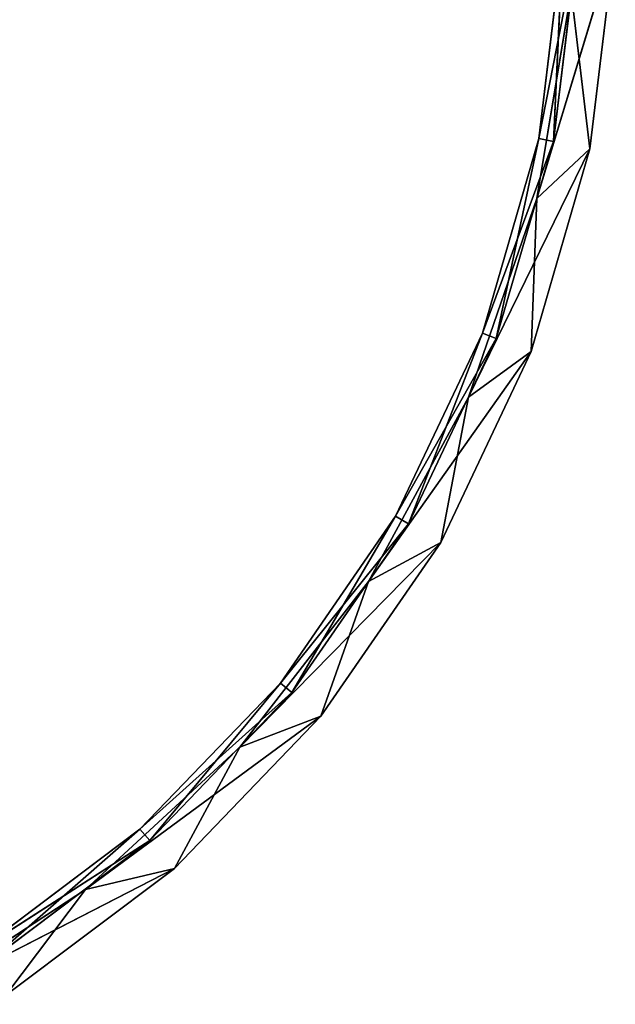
# Model space of a CAD drawing. Extents: x 0.2 to 45.2, y -45.2 to 0.
# Tile 43 of 106: x 35 to 45.2, y -41.9 to -25. Entities that reach past the tile are written whole.
import ezdxf

# ---------------------------------------------------------------- set-up
doc = ezdxf.new("R2010")
doc.units = 0
doc.header["$LTSCALE"] = 2.54
doc.layers.get('0').update_dxf_attribs({"color": 13, "linetype": 'CONTINUOUS'})

# ---------------------------------------------------------------- blocks, each defined once
blk = doc.blocks.new('CIRCOLO-LED-10813-10863_ST')
at = {"color": 0}
for p, q in [((36.135, 2.5, 39.928), (33.121, 2.5, 41.898)), ((36.135, 1, 39.928), (33.121, 2.5, 41.898)), ((36.135, 2.5, 39.928), (33.121, 2.5, 41.898)), ((36.135, 1, 39.928), (33.121, 2.5, 41.898)), ((37.071, 2.5, 38.896), (34.292, 2.5, 40.985)), ((37.071, 1, 38.896), (34.292, 2.5, 40.985)), ((37.071, 2.5, 38.896), (34.292, 2.5, 40.985)), ((37.071, 1, 38.896), (34.292, 2.5, 40.985)), ((34.429, 2.5, 41.202), (37.071, 2.5, 38.896)), ((34.429, 2.5, 41.202), (37.071, 2.5, 38.896)), ((34.429, 2.5, 41.202), (37.242, 2.5, 39.088)), ((34.429, 2.5, 41.202), (37.242, 2.5, 39.088)), ((34.429, 2.5, 41.202), (37.242, 1, 39.088)), ((34.429, 2.5, 41.202), (37.242, 1, 39.088)), ((34.771, 2.5, 41.742), (36.135, 2.5, 39.928)), ((34.771, 2.5, 41.742), (36.135, 2.5, 39.928)), ((34.771, 2.5, 41.742), (37.665, 2.5, 39.566)), ((34.771, 2.5, 41.742), (37.665, 2.5, 39.566)), ((34.771, 2.5, 41.742), (37.665, 1, 39.566)), ((34.771, 2.5, 41.742), (37.665, 1, 39.566)), ((37.665, 2.5, 39.566), (36.135, 2.5, 39.928)), ((37.665, 2.5, 39.566), (36.135, 2.5, 39.928)), ((38.784, 2.5, 37.49), (36.135, 2.5, 39.928)), ((38.784, 1, 37.49), (36.135, 2.5, 39.928)), ((38.784, 2.5, 37.49), (36.135, 2.5, 39.928)), ((38.784, 1, 37.49), (36.135, 2.5, 39.928)), ((36.135, 1, 39.928), (36.135, 2.5, 39.928)), ((36.135, 1, 39.928), (36.135, 2.5, 39.928)), ((37.242, 2.5, 39.088), (37.071, 2.5, 38.896)), ((37.242, 2.5, 39.088), (37.071, 2.5, 38.896)), ((39.48, 2.5, 36.389), (37.071, 2.5, 38.896)), ((39.48, 1, 36.389), (37.071, 2.5, 38.896)), ((39.48, 2.5, 36.389), (37.071, 2.5, 38.896)), ((39.48, 1, 36.389), (37.071, 2.5, 38.896)), ((37.071, 1, 38.896), (37.071, 2.5, 38.896)), ((37.071, 1, 38.896), (37.071, 2.5, 38.896)), ((37.242, 2.5, 39.088), (39.48, 2.5, 36.389)), ((37.242, 2.5, 39.088), (39.48, 2.5, 36.389)), ((37.242, 2.5, 39.088), (39.679, 2.5, 36.551)), ((37.242, 2.5, 39.088), (39.679, 2.5, 36.551)), ((37.242, 2.5, 39.088), (39.679, 1, 36.551)), ((37.242, 2.5, 39.088), (39.679, 1, 36.551)), ((37.242, 2.5, 39.088), (37.242, 1, 39.088)), ((37.242, 2.5, 39.088), (37.242, 1, 39.088)), ((37.665, 2.5, 39.566), (38.784, 2.5, 37.49)), ((37.665, 2.5, 39.566), (38.784, 2.5, 37.49)), ((37.665, 2.5, 39.566), (40.174, 2.5, 36.955)), ((37.665, 2.5, 39.566), (40.174, 2.5, 36.955)), ((37.665, 2.5, 39.566), (40.174, 1, 36.955)), ((37.665, 2.5, 39.566), (40.174, 1, 36.955)), ((37.665, 2.5, 39.566), (37.665, 1, 39.566)), ((37.665, 2.5, 39.566), (37.665, 1, 39.566)), ((40.174, 2.5, 36.955), (38.784, 2.5, 37.49)), ((40.174, 2.5, 36.955), (38.784, 2.5, 37.49)), ((40.995, 2.5, 34.648), (38.784, 2.5, 37.49)), ((40.995, 1, 34.648), (38.784, 2.5, 37.49)), ((40.995, 2.5, 34.648), (38.784, 2.5, 37.49)), ((40.995, 1, 34.648), (38.784, 2.5, 37.49)), ((38.784, 1, 37.49), (38.784, 2.5, 37.49)), ((38.784, 1, 37.49), (38.784, 2.5, 37.49)), ((39.679, 2.5, 36.551), (39.48, 2.5, 36.389)), ((39.679, 2.5, 36.551), (39.48, 2.5, 36.389)), ((41.455, 2.5, 33.527), (39.48, 2.5, 36.389)), ((41.455, 1, 33.527), (39.48, 2.5, 36.389)), ((41.455, 2.5, 33.527), (39.48, 2.5, 36.389)), ((41.455, 1, 33.527), (39.48, 2.5, 36.389)), ((39.48, 1, 36.389), (39.48, 2.5, 36.389)), ((39.48, 1, 36.389), (39.48, 2.5, 36.389)), ((39.679, 2.5, 36.551), (41.455, 2.5, 33.527)), ((39.679, 2.5, 36.551), (41.455, 2.5, 33.527)), ((39.679, 2.5, 36.551), (41.677, 2.5, 33.655)), ((39.679, 2.5, 36.551), (41.677, 2.5, 33.655)), ((39.679, 2.5, 36.551), (41.677, 1, 33.655)), ((39.679, 2.5, 36.551), (41.677, 1, 33.655)), ((39.679, 2.5, 36.551), (39.679, 1, 36.551)), ((39.679, 2.5, 36.551), (39.679, 1, 36.551)), ((40.174, 2.5, 36.955), (40.995, 2.5, 34.648)), ((40.174, 2.5, 36.955), (40.995, 2.5, 34.648)), ((40.174, 2.5, 36.955), (42.231, 2.5, 33.975)), ((40.174, 2.5, 36.955), (42.231, 2.5, 33.975)), ((40.174, 2.5, 36.955), (42.231, 1, 33.975)), ((40.174, 2.5, 36.955), (42.231, 1, 33.975)), ((40.174, 2.5, 36.955), (40.174, 1, 36.955)), ((40.174, 2.5, 36.955), (40.174, 1, 36.955)), ((42.231, 2.5, 33.975), (40.995, 2.5, 34.648)), ((42.231, 2.5, 33.975), (40.995, 2.5, 34.648)), ((42.709, 2.5, 31.482), (40.995, 2.5, 34.648)), ((42.709, 1, 31.482), (40.995, 2.5, 34.648)), ((42.709, 2.5, 31.482), (40.995, 2.5, 34.648)), ((42.709, 1, 31.482), (40.995, 2.5, 34.648)), ((40.995, 1, 34.648), (40.995, 2.5, 34.648)), ((40.995, 1, 34.648), (40.995, 2.5, 34.648)), ((41.455, 2.5, 33.527), (41.677, 2.5, 33.655)), ((42.946, 2.5, 30.386), (41.455, 2.5, 33.527)), ((41.455, 2.5, 33.527), (41.677, 2.5, 33.655)), ((42.946, 1, 30.386), (41.455, 2.5, 33.527)), ((42.946, 2.5, 30.386), (41.455, 2.5, 33.527)), ((42.946, 1, 30.386), (41.455, 2.5, 33.527)), ((41.455, 1, 33.527), (41.455, 2.5, 33.527)), ((41.455, 1, 33.527), (41.455, 2.5, 33.527)), ((41.677, 2.5, 33.655), (42.946, 2.5, 30.386)), ((41.677, 2.5, 33.655), (42.946, 2.5, 30.386)), ((41.677, 2.5, 33.655), (43.185, 2.5, 30.477)), ((41.677, 2.5, 33.655), (43.185, 2.5, 30.477)), ((41.677, 2.5, 33.655), (43.185, 1, 30.477)), ((41.677, 2.5, 33.655), (43.185, 1, 30.477)), ((41.677, 2.5, 33.655), (41.677, 1, 33.655)), ((41.677, 2.5, 33.655), (41.677, 1, 33.655)), ((42.231, 2.5, 33.975), (42.709, 2.5, 31.482)), ((42.231, 2.5, 33.975), (42.709, 2.5, 31.482)), ((42.231, 2.5, 33.975), (43.783, 2.5, 30.704)), ((42.231, 2.5, 33.975), (43.783, 2.5, 30.704)), ((42.231, 2.5, 33.975), (43.783, 1, 30.704)), ((42.231, 2.5, 33.975), (43.783, 1, 30.704)), ((42.231, 2.5, 33.975), (42.231, 1, 33.975)), ((42.231, 2.5, 33.975), (42.231, 1, 33.975)), ((43.783, 2.5, 30.704), (42.709, 2.5, 31.482)), ((43.783, 2.5, 30.704), (42.709, 2.5, 31.482)), ((43.878, 2.5, 28.077), (42.709, 2.5, 31.482)), ((43.878, 1, 28.077), (42.709, 2.5, 31.482)), ((43.878, 2.5, 28.077), (42.709, 2.5, 31.482)), ((43.878, 1, 28.077), (42.709, 2.5, 31.482)), ((42.709, 1, 31.482), (42.709, 2.5, 31.482)), ((42.709, 1, 31.482), (42.709, 2.5, 31.482)), ((43.185, 2.5, 30.477), (42.946, 2.5, 30.386)), ((43.185, 2.5, 30.477), (42.946, 2.5, 30.386)), ((43.913, 2.5, 27.046), (42.946, 2.5, 30.386)), ((43.913, 1, 27.046), (42.946, 2.5, 30.386)), ((43.913, 2.5, 27.046), (42.946, 2.5, 30.386)), ((43.913, 1, 27.046), (42.946, 2.5, 30.386)), ((42.946, 1, 30.386), (42.946, 2.5, 30.386)), ((42.946, 1, 30.386), (42.946, 2.5, 30.386)), ((43.185, 2.5, 30.477), (43.913, 2.5, 27.046)), ((43.185, 2.5, 30.477), (43.913, 2.5, 27.046)), ((43.185, 2.5, 30.477), (44.164, 2.5, 27.098)), ((43.185, 2.5, 30.477), (44.164, 2.5, 27.098)), ((43.185, 2.5, 30.477), (44.164, 1, 27.098)), ((43.185, 2.5, 30.477), (44.164, 1, 27.098)), ((43.185, 2.5, 30.477), (43.185, 1, 30.477)), ((43.185, 2.5, 30.477), (43.185, 1, 30.477)), ((43.783, 2.5, 30.704), (43.878, 2.5, 28.077)), ((43.783, 2.5, 30.704), (43.878, 2.5, 28.077)), ((43.783, 2.5, 30.704), (44.79, 2.5, 27.226)), ((43.783, 2.5, 30.704), (44.79, 2.5, 27.226)), ((43.783, 2.5, 30.704), (44.79, 1, 27.226)), ((43.783, 2.5, 30.704), (44.79, 1, 27.226)), ((43.783, 2.5, 30.704), (43.783, 1, 30.704)), ((43.783, 2.5, 30.704), (43.783, 1, 30.704)), ((44.79, 2.5, 27.226), (43.878, 2.5, 28.077)), ((44.79, 2.5, 27.226), (43.878, 2.5, 28.077)), ((44.471, 2.5, 24.525), (43.878, 2.5, 28.077)), ((44.471, 1, 24.525), (43.878, 2.5, 28.077)), ((44.471, 2.5, 24.525), (43.878, 2.5, 28.077)), ((44.471, 1, 24.525), (43.878, 2.5, 28.077)), ((43.878, 1, 28.077), (43.878, 2.5, 28.077)), ((43.878, 1, 28.077), (43.878, 2.5, 28.077)), ((44.164, 2.5, 27.098), (43.913, 2.5, 27.046)), ((44.164, 2.5, 27.098), (43.913, 2.5, 27.046)), ((44.332, 2.5, 23.595), (43.913, 2.5, 27.046)), ((44.332, 1, 23.595), (43.913, 2.5, 27.046)), ((44.332, 2.5, 23.595), (43.913, 2.5, 27.046)), ((44.332, 1, 23.595), (43.913, 2.5, 27.046)), ((43.913, 1, 27.046), (43.913, 2.5, 27.046)), ((43.913, 1, 27.046), (43.913, 2.5, 27.046)), ((44.164, 2.5, 27.098), (44.332, 2.5, 23.595)), ((44.164, 2.5, 27.098), (44.332, 2.5, 23.595)), ((44.164, 2.5, 27.098), (44.588, 2.5, 23.605)), ((44.164, 2.5, 27.098), (44.588, 2.5, 23.605)), ((44.164, 2.5, 27.098), (44.588, 1, 23.605)), ((44.164, 2.5, 27.098), (44.588, 1, 23.605)), ((44.164, 2.5, 27.098), (44.164, 1, 27.098)), ((44.164, 2.5, 27.098), (44.164, 1, 27.098)), ((44.79, 2.5, 27.226), (44.471, 2.5, 24.525)), ((44.79, 2.5, 27.226), (44.471, 2.5, 24.525)), ((44.79, 2.5, 27.226), (45.227, 2.5, 23.631)), ((44.79, 2.5, 27.226), (45.227, 2.5, 23.631)), ((44.79, 2.5, 27.226), (45.227, 1, 23.631)), ((44.79, 2.5, 27.226), (45.227, 1, 23.631)), ((44.79, 2.5, 27.226), (44.79, 1, 27.226)), ((44.79, 2.5, 27.226), (44.79, 1, 27.226)), ((37.665, 1, 39.566), (33.121, 1, 41.898)), ((33.121, 1, 41.898), (36.135, 1, 39.928)), ((37.665, 1, 39.566), (33.121, 1, 41.898)), ((33.121, 1, 41.898), (36.135, 1, 39.928)), ((37.242, 1, 39.088), (34.292, 1, 40.985)), ((34.292, 1, 40.985), (37.071, 1, 38.896)), ((37.242, 1, 39.088), (34.292, 1, 40.985)), ((34.292, 1, 40.985), (37.071, 1, 38.896)), ((37.242, 1, 39.088), (34.429, 1, 41.202)), ((37.242, 1, 39.088), (34.429, 1, 41.202)), ((37.665, 1, 39.566), (34.771, 1, 41.742)), ((37.665, 1, 39.566), (34.771, 1, 41.742)), ((40.174, 1, 36.955), (36.135, 1, 39.928)), ((36.135, 1, 39.928), (38.784, 1, 37.49)), ((40.174, 1, 36.955), (36.135, 1, 39.928)), ((37.665, 1, 39.566), (36.135, 1, 39.928)), ((37.665, 1, 39.566), (36.135, 1, 39.928)), ((36.135, 1, 39.928), (38.784, 1, 37.49)), ((39.679, 1, 36.551), (37.071, 1, 38.896)), ((37.071, 1, 38.896), (39.48, 1, 36.389)), ((39.679, 1, 36.551), (37.071, 1, 38.896)), ((37.242, 1, 39.088), (37.071, 1, 38.896)), ((37.242, 1, 39.088), (37.071, 1, 38.896)), ((37.071, 1, 38.896), (39.48, 1, 36.389)), ((39.679, 1, 36.551), (37.242, 1, 39.088)), ((39.679, 1, 36.551), (37.242, 1, 39.088)), ((40.174, 1, 36.955), (37.665, 1, 39.566)), ((40.174, 1, 36.955), (37.665, 1, 39.566)), ((42.231, 1, 33.975), (38.784, 1, 37.49)), ((38.784, 1, 37.49), (40.995, 1, 34.648)), ((42.231, 1, 33.975), (38.784, 1, 37.49)), ((40.174, 1, 36.955), (38.784, 1, 37.49)), ((40.174, 1, 36.955), (38.784, 1, 37.49)), ((38.784, 1, 37.49), (40.995, 1, 34.648)), ((41.677, 1, 33.655), (39.48, 1, 36.389)), ((39.48, 1, 36.389), (41.455, 1, 33.527)), ((41.677, 1, 33.655), (39.48, 1, 36.389)), ((39.679, 1, 36.551), (39.48, 1, 36.389)), ((39.679, 1, 36.551), (39.48, 1, 36.389)), ((39.48, 1, 36.389), (41.455, 1, 33.527)), ((41.677, 1, 33.655), (39.679, 1, 36.551)), ((41.677, 1, 33.655), (39.679, 1, 36.551)), ((42.231, 1, 33.975), (40.174, 1, 36.955)), ((42.231, 1, 33.975), (40.174, 1, 36.955)), ((43.783, 1, 30.704), (40.995, 1, 34.648)), ((40.995, 1, 34.648), (42.709, 1, 31.482)), ((43.783, 1, 30.704), (40.995, 1, 34.648)), ((42.231, 1, 33.975), (40.995, 1, 34.648)), ((42.231, 1, 33.975), (40.995, 1, 34.648)), ((40.995, 1, 34.648), (42.709, 1, 31.482)), ((43.185, 1, 30.477), (41.455, 1, 33.527)), ((41.455, 1, 33.527), (42.946, 1, 30.386)), ((43.185, 1, 30.477), (41.455, 1, 33.527)), ((41.677, 1, 33.655), (41.455, 1, 33.527)), ((41.677, 1, 33.655), (41.455, 1, 33.527)), ((41.455, 1, 33.527), (42.946, 1, 30.386)), ((43.185, 1, 30.477), (41.677, 1, 33.655)), ((43.185, 1, 30.477), (41.677, 1, 33.655)), ((43.783, 1, 30.704), (42.231, 1, 33.975)), ((43.783, 1, 30.704), (42.231, 1, 33.975)), ((44.79, 1, 27.226), (42.709, 1, 31.482)), ((42.709, 1, 31.482), (43.878, 1, 28.077)), ((44.79, 1, 27.226), (42.709, 1, 31.482)), ((43.783, 1, 30.704), (42.709, 1, 31.482)), ((43.783, 1, 30.704), (42.709, 1, 31.482)), ((42.709, 1, 31.482), (43.878, 1, 28.077)), ((44.164, 1, 27.098), (42.946, 1, 30.386)), ((42.946, 1, 30.386), (43.913, 1, 27.046)), ((44.164, 1, 27.098), (42.946, 1, 30.386)), ((43.185, 1, 30.477), (42.946, 1, 30.386)), ((43.185, 1, 30.477), (42.946, 1, 30.386)), ((42.946, 1, 30.386), (43.913, 1, 27.046)), ((44.164, 1, 27.098), (43.185, 1, 30.477)), ((44.164, 1, 27.098), (43.185, 1, 30.477)), ((44.79, 1, 27.226), (43.783, 1, 30.704)), ((44.79, 1, 27.226), (43.783, 1, 30.704)), ((45.227, 1, 23.631), (43.878, 1, 28.077)), ((43.878, 1, 28.077), (44.471, 1, 24.525)), ((45.227, 1, 23.631), (43.878, 1, 28.077)), ((44.79, 1, 27.226), (43.878, 1, 28.077)), ((44.79, 1, 27.226), (43.878, 1, 28.077)), ((43.878, 1, 28.077), (44.471, 1, 24.525)), ((44.588, 1, 23.605), (43.913, 1, 27.046)), ((43.913, 1, 27.046), (44.332, 1, 23.595)), ((44.588, 1, 23.605), (43.913, 1, 27.046)), ((44.164, 1, 27.098), (43.913, 1, 27.046)), ((44.164, 1, 27.098), (43.913, 1, 27.046)), ((43.913, 1, 27.046), (44.332, 1, 23.595)), ((44.588, 1, 23.605), (44.164, 1, 27.098)), ((44.588, 1, 23.605), (44.164, 1, 27.098)), ((45.227, 1, 23.631), (44.79, 1, 27.226)), ((45.227, 1, 23.631), (44.79, 1, 27.226))]:
    blk.add_line(p, q, dxfattribs=at)
mesh = blk.add_polyface(dxfattribs=at)
corners = [(33.121, 2.5, 41.898), (34.771, 2.5, 41.742), (36.135, 2.5, 39.928)]
mesh.append_faces([[corners[k] for k in face] for face in [(0, 1, 2)]], dxfattribs={"color": 0})
mesh = blk.add_polyface(dxfattribs=at)
corners = [(36.135, 1, 39.928), (33.121, 2.5, 41.898), (36.135, 2.5, 39.928)]
mesh.append_faces([[corners[k] for k in face] for face in [(0, 1, 2)]], dxfattribs={"color": 0})
mesh = blk.add_polyface(dxfattribs=at)
corners = [(36.135, 1, 39.928), (33.121, 1, 41.898), (33.121, 2.5, 41.898)]
mesh.append_faces([[corners[k] for k in face] for face in [(0, 1, 2)]], dxfattribs={"color": 0})
mesh = blk.add_polyface(dxfattribs=at)
corners = [(34.429, 2.5, 41.202), (37.071, 2.5, 38.896), (34.292, 2.5, 40.985)]
mesh.append_faces([[corners[k] for k in face] for face in [(0, 1, 2)]], dxfattribs={"color": 0})
at = {"color": 9}
mesh = blk.add_polyface(dxfattribs=at)
corners = [(37.071, 1, 38.896), (34.292, 2.5, 40.985), (37.071, 2.5, 38.896)]
mesh.append_faces([[corners[k] for k in face] for face in [(0, 1, 2)]], dxfattribs={"color": 9})
mesh = blk.add_polyface(dxfattribs=at)
corners = [(37.071, 1, 38.896), (34.292, 1, 40.985), (34.292, 2.5, 40.985)]
mesh.append_faces([[corners[k] for k in face] for face in [(0, 1, 2)]], dxfattribs={"color": 9})
at = {"color": 0}
mesh = blk.add_polyface(dxfattribs=at)
corners = [(34.429, 2.5, 41.202), (37.242, 2.5, 39.088), (37.071, 2.5, 38.896)]
mesh.append_faces([[corners[k] for k in face] for face in [(0, 1, 2)]], dxfattribs={"color": 0})
mesh = blk.add_polyface(dxfattribs=at)
corners = [(37.242, 2.5, 39.088), (34.429, 2.5, 41.202), (37.242, 1, 39.088)]
mesh.append_faces([[corners[k] for k in face] for face in [(0, 1, 2)]], dxfattribs={"color": 0})
mesh = blk.add_polyface(dxfattribs=at)
corners = [(37.242, 1, 39.088), (34.429, 2.5, 41.202), (34.429, 1, 41.202)]
mesh.append_faces([[corners[k] for k in face] for face in [(0, 1, 2)]], dxfattribs={"color": 0})
mesh = blk.add_polyface(dxfattribs=at)
corners = [(34.771, 2.5, 41.742), (37.665, 2.5, 39.566), (36.135, 2.5, 39.928)]
mesh.append_faces([[corners[k] for k in face] for face in [(0, 1, 2)]], dxfattribs={"color": 0})
mesh = blk.add_polyface(dxfattribs=at)
corners = [(37.665, 2.5, 39.566), (34.771, 2.5, 41.742), (37.665, 1, 39.566)]
mesh.append_faces([[corners[k] for k in face] for face in [(0, 1, 2)]], dxfattribs={"color": 0})
mesh = blk.add_polyface(dxfattribs=at)
corners = [(37.665, 1, 39.566), (34.771, 2.5, 41.742), (34.771, 1, 41.742)]
mesh.append_faces([[corners[k] for k in face] for face in [(0, 1, 2)]], dxfattribs={"color": 0})
mesh = blk.add_polyface(dxfattribs=at)
corners = [(36.135, 2.5, 39.928), (37.665, 2.5, 39.566), (38.784, 2.5, 37.49)]
mesh.append_faces([[corners[k] for k in face] for face in [(0, 1, 2)]], dxfattribs={"color": 0})
mesh = blk.add_polyface(dxfattribs=at)
corners = [(38.784, 1, 37.49), (36.135, 2.5, 39.928), (38.784, 2.5, 37.49)]
mesh.append_faces([[corners[k] for k in face] for face in [(0, 1, 2)]], dxfattribs={"color": 0})
mesh = blk.add_polyface(dxfattribs=at)
corners = [(38.784, 1, 37.49), (36.135, 1, 39.928), (36.135, 2.5, 39.928)]
mesh.append_faces([[corners[k] for k in face] for face in [(0, 1, 2)]], dxfattribs={"color": 0})
mesh = blk.add_polyface(dxfattribs=at)
corners = [(37.242, 2.5, 39.088), (39.48, 2.5, 36.389), (37.071, 2.5, 38.896)]
mesh.append_faces([[corners[k] for k in face] for face in [(0, 1, 2)]], dxfattribs={"color": 0})
at = {"color": 9}
mesh = blk.add_polyface(dxfattribs=at)
corners = [(39.48, 2.5, 36.389), (39.48, 1, 36.389), (37.071, 2.5, 38.896)]
mesh.append_faces([[corners[k] for k in face] for face in [(0, 1, 2)]], dxfattribs={"color": 9})
mesh = blk.add_polyface(dxfattribs=at)
corners = [(37.071, 2.5, 38.896), (39.48, 1, 36.389), (37.071, 1, 38.896)]
mesh.append_faces([[corners[k] for k in face] for face in [(0, 1, 2)]], dxfattribs={"color": 9})
at = {"color": 0}
mesh = blk.add_polyface(dxfattribs=at)
corners = [(37.242, 2.5, 39.088), (39.679, 2.5, 36.551), (39.48, 2.5, 36.389)]
mesh.append_faces([[corners[k] for k in face] for face in [(0, 1, 2)]], dxfattribs={"color": 0})
mesh = blk.add_polyface(dxfattribs=at)
corners = [(37.242, 2.5, 39.088), (39.679, 1, 36.551), (39.679, 2.5, 36.551)]
mesh.append_faces([[corners[k] for k in face] for face in [(0, 1, 2)]], dxfattribs={"color": 0})
mesh = blk.add_polyface(dxfattribs=at)
corners = [(37.242, 2.5, 39.088), (37.242, 1, 39.088), (39.679, 1, 36.551)]
mesh.append_faces([[corners[k] for k in face] for face in [(0, 1, 2)]], dxfattribs={"color": 0})
mesh = blk.add_polyface(dxfattribs=at)
corners = [(37.665, 2.5, 39.566), (40.174, 2.5, 36.955), (38.784, 2.5, 37.49)]
mesh.append_faces([[corners[k] for k in face] for face in [(0, 1, 2)]], dxfattribs={"color": 0})
mesh = blk.add_polyface(dxfattribs=at)
corners = [(37.665, 2.5, 39.566), (40.174, 1, 36.955), (40.174, 2.5, 36.955)]
mesh.append_faces([[corners[k] for k in face] for face in [(0, 1, 2)]], dxfattribs={"color": 0})
mesh = blk.add_polyface(dxfattribs=at)
corners = [(37.665, 2.5, 39.566), (37.665, 1, 39.566), (40.174, 1, 36.955)]
mesh.append_faces([[corners[k] for k in face] for face in [(0, 1, 2)]], dxfattribs={"color": 0})
mesh = blk.add_polyface(dxfattribs=at)
corners = [(38.784, 2.5, 37.49), (40.174, 2.5, 36.955), (40.995, 2.5, 34.648)]
mesh.append_faces([[corners[k] for k in face] for face in [(0, 1, 2)]], dxfattribs={"color": 0})
mesh = blk.add_polyface(dxfattribs=at)
corners = [(40.995, 2.5, 34.648), (40.995, 1, 34.648), (38.784, 2.5, 37.49)]
mesh.append_faces([[corners[k] for k in face] for face in [(0, 1, 2)]], dxfattribs={"color": 0})
mesh = blk.add_polyface(dxfattribs=at)
corners = [(38.784, 2.5, 37.49), (40.995, 1, 34.648), (38.784, 1, 37.49)]
mesh.append_faces([[corners[k] for k in face] for face in [(0, 1, 2)]], dxfattribs={"color": 0})
mesh = blk.add_polyface(dxfattribs=at)
corners = [(39.679, 2.5, 36.551), (41.455, 2.5, 33.527), (39.48, 2.5, 36.389)]
mesh.append_faces([[corners[k] for k in face] for face in [(0, 1, 2)]], dxfattribs={"color": 0})
at = {"color": 9}
mesh = blk.add_polyface(dxfattribs=at)
corners = [(41.455, 2.5, 33.527), (41.455, 1, 33.527), (39.48, 2.5, 36.389)]
mesh.append_faces([[corners[k] for k in face] for face in [(0, 1, 2)]], dxfattribs={"color": 9})
mesh = blk.add_polyface(dxfattribs=at)
corners = [(39.48, 2.5, 36.389), (41.455, 1, 33.527), (39.48, 1, 36.389)]
mesh.append_faces([[corners[k] for k in face] for face in [(0, 1, 2)]], dxfattribs={"color": 9})
at = {"color": 0}
mesh = blk.add_polyface(dxfattribs=at)
corners = [(39.679, 2.5, 36.551), (41.677, 2.5, 33.655), (41.455, 2.5, 33.527)]
mesh.append_faces([[corners[k] for k in face] for face in [(0, 1, 2)]], dxfattribs={"color": 0})
mesh = blk.add_polyface(dxfattribs=at)
corners = [(39.679, 2.5, 36.551), (41.677, 1, 33.655), (41.677, 2.5, 33.655)]
mesh.append_faces([[corners[k] for k in face] for face in [(0, 1, 2)]], dxfattribs={"color": 0})
mesh = blk.add_polyface(dxfattribs=at)
corners = [(39.679, 2.5, 36.551), (39.679, 1, 36.551), (41.677, 1, 33.655)]
mesh.append_faces([[corners[k] for k in face] for face in [(0, 1, 2)]], dxfattribs={"color": 0})
mesh = blk.add_polyface(dxfattribs=at)
corners = [(40.174, 2.5, 36.955), (42.231, 2.5, 33.975), (40.995, 2.5, 34.648)]
mesh.append_faces([[corners[k] for k in face] for face in [(0, 1, 2)]], dxfattribs={"color": 0})
mesh = blk.add_polyface(dxfattribs=at)
corners = [(40.174, 2.5, 36.955), (42.231, 1, 33.975), (42.231, 2.5, 33.975)]
mesh.append_faces([[corners[k] for k in face] for face in [(0, 1, 2)]], dxfattribs={"color": 0})
mesh = blk.add_polyface(dxfattribs=at)
corners = [(40.174, 2.5, 36.955), (40.174, 1, 36.955), (42.231, 1, 33.975)]
mesh.append_faces([[corners[k] for k in face] for face in [(0, 1, 2)]], dxfattribs={"color": 0})
mesh = blk.add_polyface(dxfattribs=at)
corners = [(40.995, 2.5, 34.648), (42.231, 2.5, 33.975), (42.709, 2.5, 31.482)]
mesh.append_faces([[corners[k] for k in face] for face in [(0, 1, 2)]], dxfattribs={"color": 0})
mesh = blk.add_polyface(dxfattribs=at)
corners = [(42.709, 2.5, 31.482), (42.709, 1, 31.482), (40.995, 2.5, 34.648)]
mesh.append_faces([[corners[k] for k in face] for face in [(0, 1, 2)]], dxfattribs={"color": 0})
mesh = blk.add_polyface(dxfattribs=at)
corners = [(40.995, 2.5, 34.648), (42.709, 1, 31.482), (40.995, 1, 34.648)]
mesh.append_faces([[corners[k] for k in face] for face in [(0, 1, 2)]], dxfattribs={"color": 0})
mesh = blk.add_polyface(dxfattribs=at)
corners = [(41.677, 2.5, 33.655), (42.946, 2.5, 30.386), (41.455, 2.5, 33.527)]
mesh.append_faces([[corners[k] for k in face] for face in [(0, 1, 2)]], dxfattribs={"color": 0})
at = {"color": 9}
mesh = blk.add_polyface(dxfattribs=at)
corners = [(42.946, 2.5, 30.386), (42.946, 1, 30.386), (41.455, 2.5, 33.527)]
mesh.append_faces([[corners[k] for k in face] for face in [(0, 1, 2)]], dxfattribs={"color": 9})
mesh = blk.add_polyface(dxfattribs=at)
corners = [(41.455, 2.5, 33.527), (42.946, 1, 30.386), (41.455, 1, 33.527)]
mesh.append_faces([[corners[k] for k in face] for face in [(0, 1, 2)]], dxfattribs={"color": 9})
at = {"color": 0}
mesh = blk.add_polyface(dxfattribs=at)
corners = [(41.677, 2.5, 33.655), (43.185, 2.5, 30.477), (42.946, 2.5, 30.386)]
mesh.append_faces([[corners[k] for k in face] for face in [(0, 1, 2)]], dxfattribs={"color": 0})
mesh = blk.add_polyface(dxfattribs=at)
corners = [(41.677, 2.5, 33.655), (43.185, 1, 30.477), (43.185, 2.5, 30.477)]
mesh.append_faces([[corners[k] for k in face] for face in [(0, 1, 2)]], dxfattribs={"color": 0})
mesh = blk.add_polyface(dxfattribs=at)
corners = [(41.677, 2.5, 33.655), (41.677, 1, 33.655), (43.185, 1, 30.477)]
mesh.append_faces([[corners[k] for k in face] for face in [(0, 1, 2)]], dxfattribs={"color": 0})
mesh = blk.add_polyface(dxfattribs=at)
corners = [(42.231, 2.5, 33.975), (43.783, 2.5, 30.704), (42.709, 2.5, 31.482)]
mesh.append_faces([[corners[k] for k in face] for face in [(0, 1, 2)]], dxfattribs={"color": 0})
mesh = blk.add_polyface(dxfattribs=at)
corners = [(42.231, 2.5, 33.975), (43.783, 1, 30.704), (43.783, 2.5, 30.704)]
mesh.append_faces([[corners[k] for k in face] for face in [(0, 1, 2)]], dxfattribs={"color": 0})
mesh = blk.add_polyface(dxfattribs=at)
corners = [(42.231, 2.5, 33.975), (42.231, 1, 33.975), (43.783, 1, 30.704)]
mesh.append_faces([[corners[k] for k in face] for face in [(0, 1, 2)]], dxfattribs={"color": 0})
mesh = blk.add_polyface(dxfattribs=at)
corners = [(42.709, 2.5, 31.482), (43.783, 2.5, 30.704), (43.878, 2.5, 28.077)]
mesh.append_faces([[corners[k] for k in face] for face in [(0, 1, 2)]], dxfattribs={"color": 0})
mesh = blk.add_polyface(dxfattribs=at)
corners = [(43.878, 2.5, 28.077), (43.878, 1, 28.077), (42.709, 2.5, 31.482)]
mesh.append_faces([[corners[k] for k in face] for face in [(0, 1, 2)]], dxfattribs={"color": 0})
mesh = blk.add_polyface(dxfattribs=at)
corners = [(42.709, 2.5, 31.482), (43.878, 1, 28.077), (42.709, 1, 31.482)]
mesh.append_faces([[corners[k] for k in face] for face in [(0, 1, 2)]], dxfattribs={"color": 0})
mesh = blk.add_polyface(dxfattribs=at)
corners = [(43.185, 2.5, 30.477), (43.913, 2.5, 27.046), (42.946, 2.5, 30.386)]
mesh.append_faces([[corners[k] for k in face] for face in [(0, 1, 2)]], dxfattribs={"color": 0})
at = {"color": 9}
mesh = blk.add_polyface(dxfattribs=at)
corners = [(43.913, 2.5, 27.046), (43.913, 1, 27.046), (42.946, 2.5, 30.386)]
mesh.append_faces([[corners[k] for k in face] for face in [(0, 1, 2)]], dxfattribs={"color": 9})
mesh = blk.add_polyface(dxfattribs=at)
corners = [(42.946, 2.5, 30.386), (43.913, 1, 27.046), (42.946, 1, 30.386)]
mesh.append_faces([[corners[k] for k in face] for face in [(0, 1, 2)]], dxfattribs={"color": 9})
at = {"color": 0}
mesh = blk.add_polyface(dxfattribs=at)
corners = [(43.185, 2.5, 30.477), (44.164, 2.5, 27.098), (43.913, 2.5, 27.046)]
mesh.append_faces([[corners[k] for k in face] for face in [(0, 1, 2)]], dxfattribs={"color": 0})
mesh = blk.add_polyface(dxfattribs=at)
corners = [(43.185, 2.5, 30.477), (44.164, 1, 27.098), (44.164, 2.5, 27.098)]
mesh.append_faces([[corners[k] for k in face] for face in [(0, 1, 2)]], dxfattribs={"color": 0})
mesh = blk.add_polyface(dxfattribs=at)
corners = [(43.185, 2.5, 30.477), (43.185, 1, 30.477), (44.164, 1, 27.098)]
mesh.append_faces([[corners[k] for k in face] for face in [(0, 1, 2)]], dxfattribs={"color": 0})
mesh = blk.add_polyface(dxfattribs=at)
corners = [(43.783, 2.5, 30.704), (44.79, 2.5, 27.226), (43.878, 2.5, 28.077)]
mesh.append_faces([[corners[k] for k in face] for face in [(0, 1, 2)]], dxfattribs={"color": 0})
mesh = blk.add_polyface(dxfattribs=at)
corners = [(43.783, 2.5, 30.704), (44.79, 1, 27.226), (44.79, 2.5, 27.226)]
mesh.append_faces([[corners[k] for k in face] for face in [(0, 1, 2)]], dxfattribs={"color": 0})
mesh = blk.add_polyface(dxfattribs=at)
corners = [(43.783, 2.5, 30.704), (43.783, 1, 30.704), (44.79, 1, 27.226)]
mesh.append_faces([[corners[k] for k in face] for face in [(0, 1, 2)]], dxfattribs={"color": 0})
mesh = blk.add_polyface(dxfattribs=at)
corners = [(43.878, 2.5, 28.077), (44.79, 2.5, 27.226), (44.471, 2.5, 24.525)]
mesh.append_faces([[corners[k] for k in face] for face in [(0, 1, 2)]], dxfattribs={"color": 0})
mesh = blk.add_polyface(dxfattribs=at)
corners = [(44.471, 2.5, 24.525), (44.471, 1, 24.525), (43.878, 2.5, 28.077)]
mesh.append_faces([[corners[k] for k in face] for face in [(0, 1, 2)]], dxfattribs={"color": 0})
mesh = blk.add_polyface(dxfattribs=at)
corners = [(43.878, 2.5, 28.077), (44.471, 1, 24.525), (43.878, 1, 28.077)]
mesh.append_faces([[corners[k] for k in face] for face in [(0, 1, 2)]], dxfattribs={"color": 0})
mesh = blk.add_polyface(dxfattribs=at)
corners = [(44.164, 2.5, 27.098), (44.332, 2.5, 23.595), (43.913, 2.5, 27.046)]
mesh.append_faces([[corners[k] for k in face] for face in [(0, 1, 2)]], dxfattribs={"color": 0})
at = {"color": 9}
mesh = blk.add_polyface(dxfattribs=at)
corners = [(44.332, 2.5, 23.595), (44.332, 1, 23.595), (43.913, 2.5, 27.046)]
mesh.append_faces([[corners[k] for k in face] for face in [(0, 1, 2)]], dxfattribs={"color": 9})
mesh = blk.add_polyface(dxfattribs=at)
corners = [(43.913, 2.5, 27.046), (44.332, 1, 23.595), (43.913, 1, 27.046)]
mesh.append_faces([[corners[k] for k in face] for face in [(0, 1, 2)]], dxfattribs={"color": 9})
at = {"color": 0}
mesh = blk.add_polyface(dxfattribs=at)
corners = [(44.164, 2.5, 27.098), (44.588, 2.5, 23.605), (44.332, 2.5, 23.595)]
mesh.append_faces([[corners[k] for k in face] for face in [(0, 1, 2)]], dxfattribs={"color": 0})
mesh = blk.add_polyface(dxfattribs=at)
corners = [(44.164, 2.5, 27.098), (44.588, 1, 23.605), (44.588, 2.5, 23.605)]
mesh.append_faces([[corners[k] for k in face] for face in [(0, 1, 2)]], dxfattribs={"color": 0})
mesh = blk.add_polyface(dxfattribs=at)
corners = [(44.164, 2.5, 27.098), (44.164, 1, 27.098), (44.588, 1, 23.605)]
mesh.append_faces([[corners[k] for k in face] for face in [(0, 1, 2)]], dxfattribs={"color": 0})
mesh = blk.add_polyface(dxfattribs=at)
corners = [(44.79, 2.5, 27.226), (45.227, 2.5, 23.631), (44.471, 2.5, 24.525)]
mesh.append_faces([[corners[k] for k in face] for face in [(0, 1, 2)]], dxfattribs={"color": 0})
mesh = blk.add_polyface(dxfattribs=at)
corners = [(44.79, 2.5, 27.226), (45.227, 1, 23.631), (45.227, 2.5, 23.631)]
mesh.append_faces([[corners[k] for k in face] for face in [(0, 1, 2)]], dxfattribs={"color": 0})
mesh = blk.add_polyface(dxfattribs=at)
corners = [(44.79, 2.5, 27.226), (44.79, 1, 27.226), (45.227, 1, 23.631)]
mesh.append_faces([[corners[k] for k in face] for face in [(0, 1, 2)]], dxfattribs={"color": 0})
mesh = blk.add_polyface(dxfattribs=at)
corners = [(33.121, 1, 41.898), (36.135, 1, 39.928), (37.665, 1, 39.566)]
mesh.append_faces([[corners[k] for k in face] for face in [(0, 1, 2)]], dxfattribs={"color": 0})
mesh = blk.add_polyface(dxfattribs=at)
corners = [(33.121, 1, 41.898), (37.665, 1, 39.566), (34.771, 1, 41.742)]
mesh.append_faces([[corners[k] for k in face] for face in [(0, 1, 2)]], dxfattribs={"color": 0})
mesh = blk.add_polyface(dxfattribs=at)
corners = [(34.292, 1, 40.985), (37.071, 1, 38.896), (37.242, 1, 39.088)]
mesh.append_faces([[corners[k] for k in face] for face in [(0, 1, 2)]], dxfattribs={"color": 0})
mesh = blk.add_polyface(dxfattribs=at)
corners = [(34.429, 1, 41.202), (34.292, 1, 40.985), (37.242, 1, 39.088)]
mesh.append_faces([[corners[k] for k in face] for face in [(0, 1, 2)]], dxfattribs={"color": 0})
mesh = blk.add_polyface(dxfattribs=at)
corners = [(36.135, 1, 39.928), (38.784, 1, 37.49), (40.174, 1, 36.955)]
mesh.append_faces([[corners[k] for k in face] for face in [(0, 1, 2)]], dxfattribs={"color": 0})
mesh = blk.add_polyface(dxfattribs=at)
corners = [(36.135, 1, 39.928), (40.174, 1, 36.955), (37.665, 1, 39.566)]
mesh.append_faces([[corners[k] for k in face] for face in [(0, 1, 2)]], dxfattribs={"color": 0})
mesh = blk.add_polyface(dxfattribs=at)
corners = [(37.071, 1, 38.896), (39.48, 1, 36.389), (39.679, 1, 36.551)]
mesh.append_faces([[corners[k] for k in face] for face in [(0, 1, 2)]], dxfattribs={"color": 0})
mesh = blk.add_polyface(dxfattribs=at)
corners = [(37.242, 1, 39.088), (37.071, 1, 38.896), (39.679, 1, 36.551)]
mesh.append_faces([[corners[k] for k in face] for face in [(0, 1, 2)]], dxfattribs={"color": 0})
mesh = blk.add_polyface(dxfattribs=at)
corners = [(38.784, 1, 37.49), (40.995, 1, 34.648), (42.231, 1, 33.975)]
mesh.append_faces([[corners[k] for k in face] for face in [(0, 1, 2)]], dxfattribs={"color": 0})
mesh = blk.add_polyface(dxfattribs=at)
corners = [(38.784, 1, 37.49), (42.231, 1, 33.975), (40.174, 1, 36.955)]
mesh.append_faces([[corners[k] for k in face] for face in [(0, 1, 2)]], dxfattribs={"color": 0})
mesh = blk.add_polyface(dxfattribs=at)
corners = [(39.48, 1, 36.389), (41.455, 1, 33.527), (41.677, 1, 33.655)]
mesh.append_faces([[corners[k] for k in face] for face in [(0, 1, 2)]], dxfattribs={"color": 0})
mesh = blk.add_polyface(dxfattribs=at)
corners = [(39.679, 1, 36.551), (39.48, 1, 36.389), (41.677, 1, 33.655)]
mesh.append_faces([[corners[k] for k in face] for face in [(0, 1, 2)]], dxfattribs={"color": 0})
mesh = blk.add_polyface(dxfattribs=at)
corners = [(40.995, 1, 34.648), (42.709, 1, 31.482), (43.783, 1, 30.704)]
mesh.append_faces([[corners[k] for k in face] for face in [(0, 1, 2)]], dxfattribs={"color": 0})
mesh = blk.add_polyface(dxfattribs=at)
corners = [(40.995, 1, 34.648), (43.783, 1, 30.704), (42.231, 1, 33.975)]
mesh.append_faces([[corners[k] for k in face] for face in [(0, 1, 2)]], dxfattribs={"color": 0})
mesh = blk.add_polyface(dxfattribs=at)
corners = [(41.455, 1, 33.527), (42.946, 1, 30.386), (43.185, 1, 30.477)]
mesh.append_faces([[corners[k] for k in face] for face in [(0, 1, 2)]], dxfattribs={"color": 0})
mesh = blk.add_polyface(dxfattribs=at)
corners = [(41.677, 1, 33.655), (41.455, 1, 33.527), (43.185, 1, 30.477)]
mesh.append_faces([[corners[k] for k in face] for face in [(0, 1, 2)]], dxfattribs={"color": 0})
mesh = blk.add_polyface(dxfattribs=at)
corners = [(42.709, 1, 31.482), (43.878, 1, 28.077), (44.79, 1, 27.226)]
mesh.append_faces([[corners[k] for k in face] for face in [(0, 1, 2)]], dxfattribs={"color": 0})
mesh = blk.add_polyface(dxfattribs=at)
corners = [(42.709, 1, 31.482), (44.79, 1, 27.226), (43.783, 1, 30.704)]
mesh.append_faces([[corners[k] for k in face] for face in [(0, 1, 2)]], dxfattribs={"color": 0})
mesh = blk.add_polyface(dxfattribs=at)
corners = [(42.946, 1, 30.386), (43.913, 1, 27.046), (44.164, 1, 27.098)]
mesh.append_faces([[corners[k] for k in face] for face in [(0, 1, 2)]], dxfattribs={"color": 0})
mesh = blk.add_polyface(dxfattribs=at)
corners = [(43.185, 1, 30.477), (42.946, 1, 30.386), (44.164, 1, 27.098)]
mesh.append_faces([[corners[k] for k in face] for face in [(0, 1, 2)]], dxfattribs={"color": 0})
mesh = blk.add_polyface(dxfattribs=at)
corners = [(43.878, 1, 28.077), (44.471, 1, 24.525), (45.227, 1, 23.631)]
mesh.append_faces([[corners[k] for k in face] for face in [(0, 1, 2)]], dxfattribs={"color": 0})
mesh = blk.add_polyface(dxfattribs=at)
corners = [(43.878, 1, 28.077), (45.227, 1, 23.631), (44.79, 1, 27.226)]
mesh.append_faces([[corners[k] for k in face] for face in [(0, 1, 2)]], dxfattribs={"color": 0})
mesh = blk.add_polyface(dxfattribs=at)
corners = [(43.913, 1, 27.046), (44.332, 1, 23.595), (44.588, 1, 23.605)]
mesh.append_faces([[corners[k] for k in face] for face in [(0, 1, 2)]], dxfattribs={"color": 0})
mesh = blk.add_polyface(dxfattribs=at)
corners = [(44.164, 1, 27.098), (43.913, 1, 27.046), (44.588, 1, 23.605)]
mesh.append_faces([[corners[k] for k in face] for face in [(0, 1, 2)]], dxfattribs={"color": 0})

msp = doc.modelspace()

# ---------------------------------------------------------------- block references
at = {"color": 250, "extrusion": (0, -1, -5.55112e-16)}
msp.add_blockref('CIRCOLO-LED-10813-10863_ST', (0, 0), dxfattribs=at)

doc.saveas('drawing.dxf')
